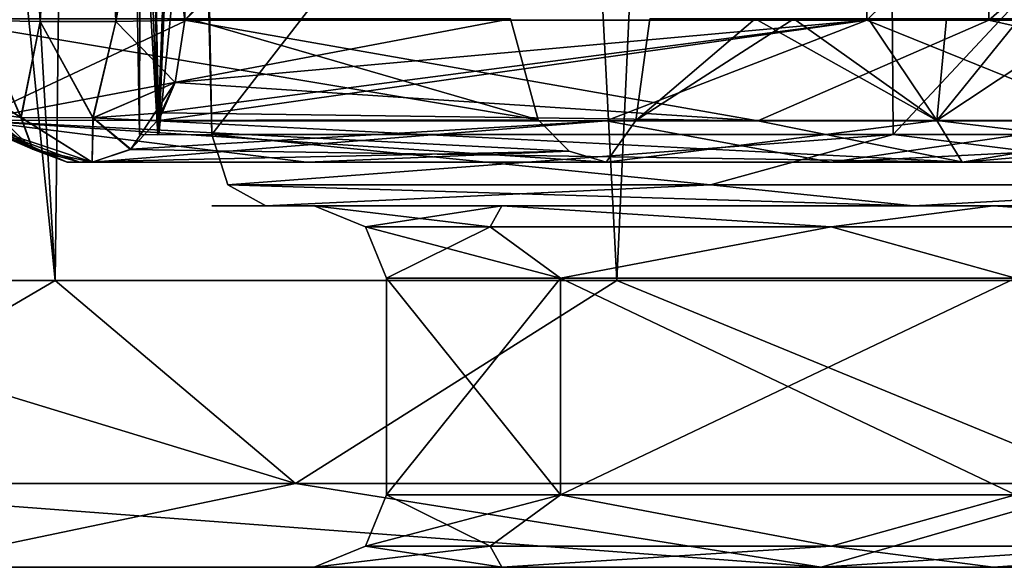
# Model space of a CAD drawing. Header units: millimetres. Extents: x -52 to 52, y -69 to 25.
# Tile 2 of 109: x -27.09 to -20.27, y -69 to -65.21. Entities that reach past the tile are written whole.
import ezdxf

# ---------------------------------------------------------------- set-up
doc = ezdxf.new("R2010")
doc.units = ezdxf.units.MM
doc.header["$LTSCALE"] = 65.185185
for name, color, linetype in [('161', 7, 'CONTINUOUS'), ('163', 7, 'CONTINUOUS'), ('164', 7, 'CONTINUOUS'), ('167', 7, 'CONTINUOUS'), ('168', 7, 'CONTINUOUS'), ('170', 7, 'CONTINUOUS'), ('171', 7, 'CONTINUOUS'), ('174', 7, 'CONTINUOUS'), ('201', 7, 'CONTINUOUS'), ('206', 7, 'CONTINUOUS'), ('207', 7, 'CONTINUOUS'), ('240', 7, 'CONTINUOUS'), ('241', 7, 'CONTINUOUS'), ('287', 7, 'CONTINUOUS'), ('291', 7, 'CONTINUOUS'), ('313', 7, 'CONTINUOUS'), ('314', 7, 'CONTINUOUS'), ('315', 7, 'CONTINUOUS'), ('316', 7, 'CONTINUOUS'), ('317', 7, 'CONTINUOUS'), ('324', 7, 'CONTINUOUS'), ('325', 7, 'CONTINUOUS'), ('326', 7, 'CONTINUOUS'), ('327', 7, 'CONTINUOUS'), ('337', 7, 'CONTINUOUS'), ('340', 7, 'CONTINUOUS'), ('341', 7, 'CONTINUOUS'), ('342', 7, 'CONTINUOUS'), ('375', 7, 'CONTINUOUS'), ('376', 7, 'CONTINUOUS'), ('377', 7, 'CONTINUOUS'), ('378', 7, 'CONTINUOUS')]:
    doc.layers.add(name, color=color, linetype=linetype)

msp = doc.modelspace()

# ---------------------------------------------------------------- linework, layer by layer
at = {"layer": '161', "color": 253, "linetype": 'Continuous', "true_color": 0x999999}
for points in [[(-28.1723, -69, 11.3089), (-28.1641, -69, 10.4802), (-10, -69, 21.5), (-28.1723, -69, 11.3089)], [(-27.9496, -69, 12.1173), (-28.1723, -69, 11.3089), (-10, -69, 21.5), (-27.9496, -69, 12.1173)], [(-28.1641, -69, -10.4802), (-28.171, -69, -11.3187), (-16.1486, -69, -6.4672), (-28.1641, -69, -10.4802)], [(-28.171, -69, -11.3187), (-27.9496, -69, -12.1173), (-16.1486, -69, -6.4672), (-28.171, -69, -11.3187)], [(-27.3846, -69), (-28.1641, -69, -10.4802), (-25.05, -69), (-27.3846, -69)], [(-25.05, -69), (-28.1641, -69, -10.4802), (-23.7514, -69, -3.9968), (-25.05, -69)], [(-23.7514, -69, -3.9968), (-28.1641, -69, -10.4802), (-20.3514, -69, -6.4672), (-23.7514, -69, -3.9968)], [(-20.3514, -69, -6.4672), (-28.1641, -69, -10.4802), (-16.1486, -69, -6.4672), (-20.3514, -69, -6.4672)], [(-28.1641, -69, 10.4802), (-27.3846, -69), (-23.7514, -69, 3.9968), (-28.1641, -69, 10.4802)], [(-10, -69, 21.5), (-28.1641, -69, 10.4802), (-20.3514, -69, 6.4672), (-10, -69, 21.5)], [(-20.3514, -69, 6.4672), (-28.1641, -69, 10.4802), (-23.7514, -69, 3.9968), (-20.3514, -69, 6.4672)], [(-21.5407, -69, 21.5407), (-27.9496, -69, 12.1173), (-10, -69, 21.5), (-21.5407, -69, 21.5407)], [(-27.9496, -69, -12.1173), (-21.5407, -69, -21.5408), (-10, -69, -21.5), (-27.9496, -69, -12.1173)], [(-27.9496, -69, -12.1173), (-10, -69, -21.5), (-16.1486, -69, -6.4672), (-27.9496, -69, -12.1173)], [(-27.3846, -69), (-25.05, -69), (-23.7514, -69, 3.9968), (-27.3846, -69)], [(-12.1173, -69, 27.9496), (-21.5407, -69, 21.5407), (0, -69, 27.3846), (-12.1173, -69, 27.9496)], [(0, -69, 27.3846), (-21.5407, -69, 21.5407), (-8, -69, 23.5), (0, -69, 27.3846)], [(-8, -69, 23.5), (-21.5407, -69, 21.5407), (-9.4142, -69, 22.9142), (-8, -69, 23.5)], [(-9.4142, -69, 22.9142), (-21.5407, -69, 21.5407), (-10, -69, 21.5), (-9.4142, -69, 22.9142)], [(-21.5407, -69, -21.5408), (-12.1173, -69, -27.9496), (-9.4142, -69, -22.9142), (-21.5407, -69, -21.5408)], [(-10, -69, -21.5), (-21.5407, -69, -21.5408), (-9.4142, -69, -22.9142), (-10, -69, -21.5)], [(-16.1486, -69, 6.4672), (-10, -69, 21.5), (-20.3514, -69, 6.4672), (-16.1486, -69, 6.4672)]]:
    msp.add_3dface(points, dxfattribs=at)
at = {"layer": '163', "color": 253, "linetype": 'Continuous', "true_color": 0x999999}
for points in [[(-20.3514, -66.5, -6.4672), (-25.7587, -66.5, -5.2949), (-23.7514, -66.5, -3.9968), (-20.3514, -66.5, -6.4672)], [(-23.7514, -66.5, -3.9968), (-25.7587, -66.5, -5.2949), (-25.05, -66.5), (-23.7514, -66.5, -3.9968)], [(-25.665, -66.5, -5.8165), (-25.7587, -66.5, -5.2949), (-20.3514, -66.5, -6.4672), (-25.665, -66.5, -5.8165)], [(-25.05, -66.5), (-25.7587, -66.5, 5.2949), (-23.7514, -66.5, 3.9968), (-25.05, -66.5)], [(-25.7587, -66.5, -5.2949), (-25.7587, -66.5, 5.2949), (-25.05, -66.5), (-25.7587, -66.5, -5.2949)], [(-25.7587, -66.5, 5.2949), (-25.6587, -66.5, 5.8332), (-23.7514, -66.5, 3.9968), (-25.7587, -66.5, 5.2949)], [(-25.3841, -66.5, -6.2864), (-25.665, -66.5, -5.8165), (-20.3514, -66.5, -6.4672), (-25.3841, -66.5, -6.2864)], [(-25.6587, -66.5, 5.8332), (-25.3841, -66.5, 6.2864), (-23.7514, -66.5, 3.9968), (-25.6587, -66.5, 5.8332)], [(-20.9037, -66.5, -9.1308), (-25.3841, -66.5, -6.2864), (-15.5963, -66.5, -9.1308), (-20.9037, -66.5, -9.1308)], [(-23.7514, -66.5, 3.9968), (-25.3841, -66.5, 6.2864), (-20.3514, -66.5, 6.4672), (-23.7514, -66.5, 3.9968)], [(-15.5963, -66.5, -9.1308), (-25.3841, -66.5, -6.2864), (-20.3514, -66.5, -6.4672), (-15.5963, -66.5, -9.1308)], [(-25.3841, -66.5, 6.2864), (-20.9037, -66.5, 9.1308), (-20.3514, -66.5, 6.4672), (-25.3841, -66.5, 6.2864)], [(-15.5963, -66.5, 9.1308), (-11.1159, -66.5, 6.2864), (-20.9037, -66.5, 9.1308), (-15.5963, -66.5, 9.1308)], [(-20.9037, -66.5, 9.1308), (-11.1159, -66.5, 6.2864), (-16.1486, -66.5, 6.4672), (-20.9037, -66.5, 9.1308)], [(-20.3514, -66.5, 6.4672), (-20.9037, -66.5, 9.1308), (-16.1486, -66.5, 6.4672), (-20.3514, -66.5, 6.4672)], [(-16.1486, -66.5, -6.4672), (-15.5963, -66.5, -9.1308), (-20.3514, -66.5, -6.4672), (-16.1486, -66.5, -6.4672)]]:
    msp.add_3dface(points, dxfattribs=at)
at = {"layer": '164', "color": 253, "linetype": 'Continuous', "true_color": 0x999999}
for points in [[(-30.34, -6.4913, 12.9582), (-30.0778, -35.0674, 12.9369), (-26.8435, -67.0175, 18.2561), (-30.34, -6.4913, 12.9582)], [(-26.1003, -6.4913, 20.1792), (-30.34, -6.4913, 12.9582), (-26.8435, -67.0175, 18.2561), (-26.1003, -6.4913, 20.1792)], [(-30.047, -38.4262, -12.9344), (-26.1003, -6.4913, -20.1792), (-29.7845, -67.0175, -12.9128), (-30.047, -38.4262, -12.9344)], [(-29.7845, -67.0175, -12.9128), (-26.1003, -6.4913, -20.1792), (-26.8435, -67.0175, -18.2561), (-29.7845, -67.0175, -12.9128)], [(-22.9549, -67.0175, 22.9549), (-26.1003, -6.4913, 20.1792), (-26.8435, -67.0175, 18.2561), (-22.9549, -67.0175, 22.9549)], [(-26.8435, -67.0175, -18.2561), (-26.1003, -6.4913, -20.1792), (-22.9549, -67.0175, -22.9549), (-26.8435, -67.0175, -18.2561)], [(-20.1792, -6.4913, 26.1003), (-26.1003, -6.4913, 20.1792), (-22.9549, -67.0175, 22.9549), (-20.1792, -6.4913, 26.1003)], [(-26.1003, -6.4913, -20.1792), (-20.1792, -6.4913, -26.1003), (-22.9549, -67.0175, -22.9549), (-26.1003, -6.4913, -20.1792)], [(-18.2561, -67.0175, 26.8435), (-20.1792, -6.4913, 26.1003), (-22.9549, -67.0175, 22.9549), (-18.2561, -67.0175, 26.8435)], [(-22.9549, -67.0175, -22.9549), (-20.1792, -6.4913, -26.1003), (-18.2561, -67.0175, -26.8435), (-22.9549, -67.0175, -22.9549)], [(-29.7845, -67.0175, 12.9128), (-26.8435, -67.0175, 18.2561), (-30.0778, -35.0674, 12.9369), (-29.7845, -67.0175, 12.9128)]]:
    msp.add_3dface(points, dxfattribs=at)
at = {"layer": '167', "color": 253, "linetype": 'Continuous', "true_color": 0x999999}
for points in [[(-23.3468, -67, 3.703), (-24.55, -68.5), (-24.55, -67), (-23.3468, -67, 3.703)], [(-23.3468, -68.5, 3.703), (-24.55, -68.5), (-23.3468, -67, 3.703), (-23.3468, -68.5, 3.703)], [(-20.1968, -67, 5.9917), (-23.3468, -68.5, 3.703), (-23.3468, -67, 3.703), (-20.1968, -67, 5.9917)], [(-20.1968, -68.5, 5.9917), (-23.3468, -68.5, 3.703), (-20.1968, -67, 5.9917), (-20.1968, -68.5, 5.9917)]]:
    msp.add_3dface(points, dxfattribs=at)
at = {"layer": '168', "color": 253, "linetype": 'Continuous', "true_color": 0x999999}
for points in [[(-24.55, -67), (-24.55, -68.5), (-23.3468, -68.5, -3.703), (-24.55, -67)], [(-24.55, -67), (-23.3468, -68.5, -3.703), (-23.3468, -67, -3.703), (-24.55, -67)], [(-23.3468, -67, -3.703), (-20.1968, -68.5, -5.9917), (-20.1968, -67, -5.9917), (-23.3468, -67, -3.703)], [(-23.3468, -68.5, -3.703), (-20.1968, -68.5, -5.9917), (-23.3468, -67, -3.703), (-23.3468, -68.5, -3.703)]]:
    msp.add_3dface(points, dxfattribs=at)
at = {"layer": '170', "color": 253, "linetype": 'Continuous', "true_color": 0x999999}
for points in [[(-25.8173, -62.8735, 6.6337), (-21.0883, -59.9913, 9.7072), (-25.7592, -66.0087, 6.6169), (-25.8173, -62.8735, 6.6337)], [(-25.7592, -66.0087, 6.6169), (-21.0883, -59.9913, 9.7072), (-21.0431, -66.0087, 9.6109), (-25.7592, -66.0087, 6.6169)], [(-21.0883, -59.9913, 9.7072), (-15.4117, -59.9913, 9.7072), (-21.0431, -66.0087, 9.6109), (-21.0883, -59.9913, 9.7072)], [(-21.0431, -66.0087, 9.6109), (-15.4117, -59.9913, 9.7072), (-15.4569, -66.0087, 9.6109), (-21.0431, -66.0087, 9.6109)]]:
    msp.add_3dface(points, dxfattribs=at)
at = {"layer": '171', "color": 253, "linetype": 'Continuous', "true_color": 0x999999}
for points in [[(-25.7592, -66.0087, -6.6169), (-21.0883, -59.9913, -9.7072), (-25.8173, -62.8765, -6.6337), (-25.7592, -66.0087, -6.6169)], [(-21.0883, -59.9913, -9.7072), (-25.7592, -66.0087, -6.6169), (-21.0431, -66.0087, -9.6109), (-21.0883, -59.9913, -9.7072)], [(-15.4569, -66.0087, -9.6109), (-21.0883, -59.9913, -9.7072), (-21.0431, -66.0087, -9.6109), (-15.4569, -66.0087, -9.6109)], [(-15.4117, -59.9913, -9.7072), (-21.0883, -59.9913, -9.7072), (-15.4569, -66.0087, -9.6109), (-15.4117, -59.9913, -9.7072)]]:
    msp.add_3dface(points, dxfattribs=at)
at = {"layer": '174', "color": 253, "linetype": 'Continuous', "true_color": 0x999999}
for points in [[(-25.9554, -62.5049, 9.1082), (-25.945, -65.2175, 9.1788), (-20.4491, -59.9913, 11.6812), (-25.9554, -62.5049, 9.1082)], [(-25.945, -65.2175, -9.1788), (-25.955, -62.5916, -9.1104), (-21.2246, -59.9913, -11.5082), (-25.945, -65.2175, -9.1788)], [(-21.2254, -65.2175, -11.6022), (-25.945, -65.2175, -9.1788), (-21.2246, -59.9913, -11.5082), (-21.2254, -65.2175, -11.6022)], [(-25.945, -65.2175, 9.1788), (-20.3817, -65.2175, 11.7864), (-20.4491, -59.9913, 11.6812), (-25.945, -65.2175, 9.1788)], [(-15.922, -65.2175, -11.7492), (-21.2254, -65.2175, -11.6022), (-15.8832, -59.9913, -11.6484), (-15.922, -65.2175, -11.7492)], [(-15.8832, -59.9913, -11.6484), (-21.2254, -65.2175, -11.6022), (-21.2246, -59.9913, -11.5082), (-15.8832, -59.9913, -11.6484)], [(-20.4491, -59.9913, 11.6812), (-20.3817, -65.2175, 11.7864), (-14.3513, -59.9913, 11.2288), (-20.4491, -59.9913, 11.6812)], [(-20.3817, -65.2175, 11.7864), (-14.2574, -65.2175, 11.2926), (-14.3513, -59.9913, 11.2288), (-20.3817, -65.2175, 11.7864)]]:
    msp.add_3dface(points, dxfattribs=at)
at = {"layer": '201', "color": 253, "linetype": 'Continuous', "true_color": 0x999999}
for points in [[(-26.3125, -62.9183, -5.3152), (-26.369, -59.6837, 0.1116), (-26.2586, -66.0087, -5.2949), (-26.3125, -62.9183, -5.3152)], [(-26.369, -59.6837, 0.1116), (-26.2586, -66.0087, 5.2949), (-26.2586, -66.0087, -5.2949), (-26.369, -59.6837, 0.1116)], [(-26.2586, -66.0087, 5.2949), (-26.369, -59.6837, 0.1116), (-26.3125, -62.9183, 5.3152), (-26.2586, -66.0087, 5.2949)]]:
    msp.add_3dface(points, dxfattribs=at)
at = {"layer": '206', "color": 253, "linetype": 'Continuous', "true_color": 0x999999}
for points in [[(-26.3667, -59.8133, -5.3355), (-26.3125, -62.9183, -5.3152), (-26.1337, -66.0093, -5.9903), (-26.3667, -59.8133, -5.3355)], [(-26.2409, -59.9109, -6.0284), (-26.3667, -59.8133, -5.3355), (-26.1337, -66.0093, -5.9903), (-26.2409, -59.9109, -6.0284)], [(-25.906, -59.9912, -6.6075), (-26.2409, -59.9109, -6.0284), (-26.1337, -66.0093, -5.9903), (-25.906, -59.9912, -6.6075)], [(-25.7592, -66.0087, -6.6169), (-25.906, -59.9912, -6.6075), (-26.1337, -66.0093, -5.9903), (-25.7592, -66.0087, -6.6169)], [(-25.906, -59.9912, -6.6075), (-25.7592, -66.0087, -6.6169), (-25.8885, -59.9912, -6.6284), (-25.906, -59.9912, -6.6075)], [(-25.7592, -66.0087, -6.6169), (-25.8173, -62.8765, -6.6337), (-25.8885, -59.9912, -6.6284), (-25.7592, -66.0087, -6.6169)], [(-26.3125, -62.9183, -5.3152), (-26.2586, -66.0087, -5.2949), (-26.1337, -66.0093, -5.9903), (-26.3125, -62.9183, -5.3152)]]:
    msp.add_3dface(points, dxfattribs=at)
at = {"layer": '207', "color": 253, "linetype": 'Continuous', "true_color": 0x999999}
for points in [[(-26.2586, -66.0087, 5.2949), (-26.3125, -62.9183, 5.3152), (-26.245, -59.9088, 6.0174), (-26.2586, -66.0087, 5.2949)], [(-26.2586, -66.0087, 5.2949), (-26.245, -59.9088, 6.0174), (-26.1253, -66.0093, 6.0126), (-26.2586, -66.0087, 5.2949)], [(-26.245, -59.9088, 6.0174), (-25.906, -59.9912, 6.6075), (-26.1253, -66.0093, 6.0126), (-26.245, -59.9088, 6.0174)], [(-25.8885, -59.9912, 6.6284), (-25.8707, -59.9913, 6.6491), (-26.1253, -66.0093, 6.0126), (-25.8885, -59.9912, 6.6284)], [(-25.906, -59.9912, 6.6075), (-25.8885, -59.9912, 6.6284), (-26.1253, -66.0093, 6.0126), (-25.906, -59.9912, 6.6075)], [(-25.8707, -59.9913, 6.6491), (-25.8173, -62.8735, 6.6337), (-26.1253, -66.0093, 6.0126), (-25.8707, -59.9913, 6.6491)], [(-25.8173, -62.8735, 6.6337), (-25.7592, -66.0087, 6.6169), (-26.1253, -66.0093, 6.0126), (-25.8173, -62.8735, 6.6337)]]:
    msp.add_3dface(points, dxfattribs=at)
at = {"layer": '240', "color": 253, "linetype": 'Continuous', "true_color": 0x999999}
for points in [[(-27.3708, -65.2207, 9.3238), (-26.9467, -65.227, 9.0121), (-27.2745, -59.9976, 9.0528), (-27.3708, -65.2207, 9.3238)], [(-27.2745, -59.9976, 9.0528), (-26.9467, -65.227, 9.0121), (-26.6212, -60.0011, 8.8035), (-27.2745, -59.9976, 9.0528)], [(-26.9467, -65.227, 9.0121), (-26.4231, -65.2258, 8.9589), (-26.6212, -60.0011, 8.8035), (-26.9467, -65.227, 9.0121)], [(-26.4231, -65.2258, 8.9589), (-25.945, -65.2175, 9.1788), (-26.6212, -60.0011, 8.8035), (-26.4231, -65.2258, 8.9589)], [(-25.945, -65.2175, 9.1788), (-25.9554, -62.5049, 9.1082), (-26.6212, -60.0011, 8.8035), (-25.945, -65.2175, 9.1788)]]:
    msp.add_3dface(points, dxfattribs=at)
at = {"layer": '241', "color": 253, "linetype": 'Continuous', "true_color": 0x999999}
for points in [[(-27.3708, -65.2207, -9.3238), (-27.2745, -59.9976, -9.0528), (-26.9467, -65.227, -9.0121), (-27.3708, -65.2207, -9.3238)], [(-27.2745, -59.9976, -9.0528), (-26.6212, -60.0011, -8.8035), (-26.9467, -65.227, -9.0121), (-27.2745, -59.9976, -9.0528)], [(-26.9467, -65.227, -9.0121), (-26.6212, -60.0011, -8.8035), (-26.4231, -65.2258, -8.9589), (-26.9467, -65.227, -9.0121)], [(-26.6212, -60.0011, -8.8035), (-25.9649, -59.9913, -9.0425), (-26.4231, -65.2258, -8.9589), (-26.6212, -60.0011, -8.8035)], [(-25.9649, -59.9913, -9.0425), (-25.955, -62.5916, -9.1104), (-26.4231, -65.2258, -8.9589), (-25.9649, -59.9913, -9.0425)], [(-25.955, -62.5916, -9.1104), (-25.945, -65.2175, -9.1788), (-26.4231, -65.2258, -8.9589), (-25.955, -62.5916, -9.1104)]]:
    msp.add_3dface(points, dxfattribs=at)
at = {"layer": '287', "color": 253, "linetype": 'Continuous', "true_color": 0x999999}
for points in [[(-26.8435, -67.0175, 18.2561), (-29.7845, -67.0175, 12.9128), (-25.1788, -68.4204, 19.5398), (-26.8435, -67.0175, 18.2561)], [(-25.1788, -68.4204, 19.5398), (-29.7845, -67.0175, 12.9128), (-29.2414, -68.4204, 12.6773), (-25.1788, -68.4204, 19.5398)], [(-22.9549, -67.0175, 22.9549), (-26.8435, -67.0175, 18.2561), (-25.1788, -68.4204, 19.5398), (-22.9549, -67.0175, 22.9549)], [(-19.5398, -68.4204, 25.1788), (-22.9549, -67.0175, 22.9549), (-25.1788, -68.4204, 19.5398), (-19.5398, -68.4204, 25.1788)], [(-18.2561, -67.0175, 26.8435), (-22.9549, -67.0175, 22.9549), (-19.5398, -68.4204, 25.1788), (-18.2561, -67.0175, 26.8435)], [(-21.5407, -69, 21.5407), (-25.1788, -68.4204, 19.5398), (-29.2414, -68.4204, 12.6773), (-21.5407, -69, 21.5407)], [(-27.9496, -69, 12.1173), (-21.5407, -69, 21.5407), (-29.2414, -68.4204, 12.6773), (-27.9496, -69, 12.1173)], [(-21.5407, -69, 21.5407), (-19.5398, -68.4204, 25.1788), (-25.1788, -68.4204, 19.5398), (-21.5407, -69, 21.5407)], [(-21.5407, -69, 21.5407), (-12.1173, -69, 27.9496), (-19.5398, -68.4204, 25.1788), (-21.5407, -69, 21.5407)]]:
    msp.add_3dface(points, dxfattribs=at)
at = {"layer": '291', "color": 253, "linetype": 'Continuous', "true_color": 0x999999}
for points in [[(-29.7845, -67.0175, -12.9128), (-26.8435, -67.0175, -18.2561), (-29.2414, -68.4204, -12.6773), (-29.7845, -67.0175, -12.9128)], [(-29.2414, -68.4204, -12.6773), (-26.8435, -67.0175, -18.2561), (-25.1788, -68.4204, -19.5398), (-29.2414, -68.4204, -12.6773)], [(-26.8435, -67.0175, -18.2561), (-22.9549, -67.0175, -22.9549), (-25.1788, -68.4204, -19.5398), (-26.8435, -67.0175, -18.2561)], [(-25.1788, -68.4204, -19.5398), (-22.9549, -67.0175, -22.9549), (-19.5398, -68.4204, -25.1788), (-25.1788, -68.4204, -19.5398)], [(-22.9549, -67.0175, -22.9549), (-18.2561, -67.0175, -26.8435), (-19.5398, -68.4204, -25.1788), (-22.9549, -67.0175, -22.9549)], [(-27.9496, -69, -12.1173), (-29.2414, -68.4204, -12.6773), (-25.1788, -68.4204, -19.5398), (-27.9496, -69, -12.1173)], [(-21.5407, -69, -21.5408), (-27.9496, -69, -12.1173), (-25.1788, -68.4204, -19.5398), (-21.5407, -69, -21.5408)], [(-21.5407, -69, -21.5408), (-25.1788, -68.4204, -19.5398), (-19.5398, -68.4204, -25.1788), (-21.5407, -69, -21.5408)], [(-12.1173, -69, -27.9496), (-21.5407, -69, -21.5408), (-12.6773, -68.4204, -29.2414), (-12.1173, -69, -27.9496)], [(-21.5407, -69, -21.5408), (-19.5398, -68.4204, -25.1788), (-12.6773, -68.4204, -29.2414), (-21.5407, -69, -21.5408)]]:
    msp.add_3dface(points, dxfattribs=at)
at = {"layer": '313', "color": 253, "linetype": 'Continuous', "true_color": 0x999999}
for points in [[(-26.7604, -66.2, 11.1201), (-25.103, -66.2, 14.4781), (-20.5598, -66.2, 12.7703), (-26.7604, -66.2, 11.1201)], [(-26.6715, -66.2, 10.5329), (-26.7604, -66.2, 11.1201), (-20.5598, -66.2, 12.7703), (-26.6715, -66.2, 10.5329)], [(-26.6715, -66.2, -10.5329), (-21.4738, -66.2, -12.5707), (-26.7604, -66.2, -11.1201), (-26.6715, -66.2, -10.5329)], [(-26.7604, -66.2, -11.1201), (-21.4738, -66.2, -12.5707), (-25.0987, -66.2, -14.4855), (-26.7604, -66.2, -11.1201)], [(-26.5874, -66.2, 9.945), (-26.6715, -66.2, 10.5329), (-20.5598, -66.2, 12.7703), (-26.5874, -66.2, 9.945)], [(-26.5874, -66.2, -9.945), (-21.4738, -66.2, -12.5707), (-26.6715, -66.2, -10.5329), (-26.5874, -66.2, -9.945)], [(-25.103, -66.2, 14.4781), (-23.0301, -66.2, 17.5894), (-20.5662, -66.2, 17.2114), (-25.103, -66.2, 14.4781)], [(-20.5598, -66.2, 12.7703), (-25.103, -66.2, 14.4781), (26.7604, -66.2, 11.1201), (-20.5598, -66.2, 12.7703)], [(26.7604, -66.2, 11.1201), (-25.103, -66.2, 14.4781), (25.0992, -66.2, 14.4846), (26.7604, -66.2, 11.1201)], [(25.0992, -66.2, 14.4846), (-25.103, -66.2, 14.4781), (-20.5662, -66.2, 17.2114), (25.0992, -66.2, 14.4846)], [(-12.9985, -66.2, -14.7729), (-10.7469, -66.2, -15.02), (-25.0987, -66.2, -14.4855), (-12.9985, -66.2, -14.7729)], [(-25.0987, -66.2, -14.4855), (-10.7469, -66.2, -15.02), (20.5662, -66.2, -17.2114), (-25.0987, -66.2, -14.4855)], [(-14.6566, -66.2, -13.2302), (-12.9985, -66.2, -14.7729), (-25.0987, -66.2, -14.4855), (-14.6566, -66.2, -13.2302)], [(-21.4738, -66.2, -12.5707), (-14.6566, -66.2, -13.2302), (-25.0987, -66.2, -14.4855), (-21.4738, -66.2, -12.5707)], [(-20.5662, -66.2, -17.2114), (-25.0987, -66.2, -14.4855), (20.5662, -66.2, -17.2114), (-20.5662, -66.2, -17.2114)], [(-23.0301, -66.2, -17.5894), (-25.0987, -66.2, -14.4855), (-20.5662, -66.2, -17.2114), (-23.0301, -66.2, -17.5894)], [(-15.1103, -66.2, -12.8048), (-14.6566, -66.2, -13.2302), (-21.4738, -66.2, -12.5707), (-15.1103, -66.2, -12.8048)], [(-15.7277, -66.2, -12.73), (-15.1103, -66.2, -12.8048), (-21.4738, -66.2, -12.5707), (-15.7277, -66.2, -12.73)], [(-18.3468, -66.2, 18.3468), (20.5662, -66.2, 17.2114), (-20.5662, -66.2, 17.2114), (-18.3468, -66.2, 18.3468)], [(20.5662, -66.2, 17.2114), (25.0992, -66.2, 14.4846), (-20.5662, -66.2, 17.2114), (20.5662, -66.2, 17.2114)], [(18.3468, -66.2, -18.3468), (-20.5662, -66.2, -17.2114), (20.5662, -66.2, -17.2114), (18.3468, -66.2, -18.3468)], [(-18.3468, -66.2, -18.3468), (-20.5662, -66.2, -17.2114), (18.3468, -66.2, -18.3468), (-18.3468, -66.2, -18.3468)], [(-13.924, -66.2, 12.2352), (-20.5598, -66.2, 12.7703), (26.7604, -66.2, 11.1201), (-13.924, -66.2, 12.2352)]]:
    msp.add_3dface(points, dxfattribs=at)
at = {"layer": '314', "color": 253, "linetype": 'Continuous', "true_color": 0x999999}
for points in [[(-27.6838, -65.2087, 11.5038), (-25.9145, -65.2087, 15.0722), (-23.5001, -65.9062, 18.1398), (-27.6838, -65.2087, 11.5038)], [(-27.4105, -65.9102, 11.3903), (-27.6838, -65.2087, 11.5038), (-23.5001, -65.9062, 18.1398), (-27.4105, -65.9102, 11.3903)], [(-25.9145, -65.2087, 15.0722), (-23.6917, -65.2087, 18.3694), (-23.5001, -65.9062, 18.1398), (-25.9145, -65.2087, 15.0722)], [(-23.2861, -66.1233, 17.8871), (-27.4105, -65.9102, 11.3903), (-23.5001, -65.9062, 18.1398), (-23.2861, -66.1233, 17.8871)], [(-25.103, -66.2, 14.4781), (-26.7604, -66.2, 11.1201), (-27.4105, -65.9102, 11.3903), (-25.103, -66.2, 14.4781)], [(-23.0301, -66.2, 17.5894), (-27.4105, -65.9102, 11.3903), (-23.2861, -66.1233, 17.8871), (-23.0301, -66.2, 17.5894)], [(-23.0301, -66.2, 17.5894), (-25.103, -66.2, 14.4781), (-27.4105, -65.9102, 11.3903), (-23.0301, -66.2, 17.5894)]]:
    msp.add_3dface(points, dxfattribs=at)
at = {"layer": '315', "color": 253, "linetype": 'Continuous', "true_color": 0x999999}
for points in [[(-27.0008, -66.1088, 9.8876), (-27.3387, -65.8517, 9.8407), (-27.456, -65.9102, 11.0119), (-27.0008, -66.1088, 9.8876)], [(-26.7604, -66.2, 11.1201), (-27.0008, -66.1088, 9.8876), (-27.456, -65.9102, 11.0119), (-26.7604, -66.2, 11.1201)], [(-26.6715, -66.2, 10.5329), (-26.5874, -66.2, 9.945), (-27.0008, -66.1088, 9.8876), (-26.6715, -66.2, 10.5329)], [(-26.7604, -66.2, 11.1201), (-26.6715, -66.2, 10.5329), (-27.0008, -66.1088, 9.8876), (-26.7604, -66.2, 11.1201)]]:
    msp.add_3dface(points, dxfattribs=at)
at = {"layer": '316', "color": 253, "linetype": 'Continuous', "true_color": 0x999999}
for points in [[(-27.3708, -65.2207, 9.3238), (-27.4757, -65.6425, 9.8217), (-27.0799, -65.8896, 9.414), (-27.3708, -65.2207, 9.3238)], [(-26.9467, -65.227, 9.0121), (-27.3708, -65.2207, 9.3238), (-27.0799, -65.8896, 9.414), (-26.9467, -65.227, 9.0121)], [(-26.5822, -65.8918, 9.2229), (-26.9467, -65.227, 9.0121), (-27.0799, -65.8896, 9.414), (-26.5822, -65.8918, 9.2229)], [(-26.4231, -65.2258, 8.9589), (-26.9467, -65.227, 9.0121), (-26.5822, -65.8918, 9.2229), (-26.4231, -65.2258, 8.9589)], [(-26.0132, -65.6487, 9.2601), (-26.4231, -65.2258, 8.9589), (-26.5822, -65.8918, 9.2229), (-26.0132, -65.6487, 9.2601)], [(-25.945, -65.2175, 9.1788), (-26.4231, -65.2258, 8.9589), (-26.0132, -65.6487, 9.2601), (-25.945, -65.2175, 9.1788)], [(-27.4757, -65.6425, 9.8217), (-27.3387, -65.8517, 9.8407), (-27.0008, -66.1088, 9.8876), (-27.4757, -65.6425, 9.8217)], [(-27.4757, -65.6425, 9.8217), (-27.0008, -66.1088, 9.8876), (-27.0799, -65.8896, 9.414), (-27.4757, -65.6425, 9.8217)], [(-26.0132, -65.6487, 9.2601), (-26.5822, -65.8918, 9.2229), (-26.1036, -65.8579, 9.3678), (-26.0132, -65.6487, 9.2601)], [(-27.0008, -66.1088, 9.8876), (-26.5874, -66.2, 9.945), (-27.0799, -65.8896, 9.414), (-27.0008, -66.1088, 9.8876)], [(-26.5874, -66.2, 9.945), (-26.5822, -65.8918, 9.2229), (-27.0799, -65.8896, 9.414), (-26.5874, -66.2, 9.945)], [(-26.5822, -65.8918, 9.2229), (-26.5874, -66.2, 9.945), (-26.3217, -66.1105, 9.6281), (-26.5822, -65.8918, 9.2229)], [(-26.1036, -65.8579, 9.3678), (-26.5822, -65.8918, 9.2229), (-26.1371, -65.9132, 9.4078), (-26.1036, -65.8579, 9.3678)], [(-26.1371, -65.9132, 9.4078), (-26.5822, -65.8918, 9.2229), (-26.3217, -66.1105, 9.6281), (-26.1371, -65.9132, 9.4078)]]:
    msp.add_3dface(points, dxfattribs=at)
at = {"layer": '317', "color": 253, "linetype": 'Continuous', "true_color": 0x999999}
for points in [[(-25.945, -65.2175, 9.1788), (-26.0132, -65.6487, 9.2601), (-21.9789, -65.9133, 11.6965), (-25.945, -65.2175, 9.1788)], [(-20.3817, -65.2175, 11.7864), (-25.945, -65.2175, 9.1788), (-21.9789, -65.9133, 11.6965), (-20.3817, -65.2175, 11.7864)], [(-17.2633, -65.9133, 12.2368), (-20.3817, -65.2175, 11.7864), (-21.9789, -65.9133, 11.6965), (-17.2633, -65.9133, 12.2368)], [(-14.2574, -65.2175, 11.2926), (-20.3817, -65.2175, 11.7864), (-17.2633, -65.9133, 12.2368), (-14.2574, -65.2175, 11.2926)], [(-26.0132, -65.6487, 9.2601), (-26.1036, -65.8579, 9.3678), (-21.9789, -65.9133, 11.6965), (-26.0132, -65.6487, 9.2601)], [(-26.1036, -65.8579, 9.3678), (-26.1371, -65.9132, 9.4078), (-21.9789, -65.9133, 11.6965), (-26.1036, -65.8579, 9.3678)], [(-20.5598, -66.2, 12.7703), (-26.1371, -65.9132, 9.4078), (-26.3217, -66.1105, 9.6281), (-20.5598, -66.2, 12.7703)], [(-26.1371, -65.9132, 9.4078), (-20.5598, -66.2, 12.7703), (-21.9789, -65.9133, 11.6965), (-26.1371, -65.9132, 9.4078)], [(-20.5598, -66.2, 12.7703), (-17.2633, -65.9133, 12.2368), (-21.9789, -65.9133, 11.6965), (-20.5598, -66.2, 12.7703)], [(-20.5598, -66.2, 12.7703), (-13.924, -66.2, 12.2352), (-17.2633, -65.9133, 12.2368), (-20.5598, -66.2, 12.7703)], [(-26.5874, -66.2, 9.945), (-20.5598, -66.2, 12.7703), (-26.3217, -66.1105, 9.6281), (-26.5874, -66.2, 9.945)]]:
    msp.add_3dface(points, dxfattribs=at)
at = {"layer": '324', "color": 253, "linetype": 'Continuous', "true_color": 0x999999}
for points in [[(-26.1371, -65.9132, -9.4078), (-21.2254, -65.2175, -11.6022), (-23.0299, -65.9133, -11.3078), (-26.1371, -65.9132, -9.4078)], [(-26.1016, -65.8543, -9.3655), (-21.2254, -65.2175, -11.6022), (-26.1371, -65.9132, -9.4078), (-26.1016, -65.8543, -9.3655)], [(-26.0133, -65.6488, -9.2602), (-21.2254, -65.2175, -11.6022), (-26.1016, -65.8543, -9.3655), (-26.0133, -65.6488, -9.2602)], [(-25.945, -65.2175, -9.1788), (-21.2254, -65.2175, -11.6022), (-26.0133, -65.6488, -9.2602), (-25.945, -65.2175, -9.1788)], [(-23.0299, -65.9133, -11.3078), (-21.2254, -65.2175, -11.6022), (-19.502, -65.9133, -12.2125), (-23.0299, -65.9133, -11.3078)], [(-21.2254, -65.2175, -11.6022), (-15.922, -65.2175, -11.7492), (-19.502, -65.9133, -12.2125), (-21.2254, -65.2175, -11.6022)], [(-23.0299, -65.9133, -11.3078), (-26.5874, -66.2, -9.945), (-26.3203, -66.1095, -9.6264), (-23.0299, -65.9133, -11.3078)], [(-21.4738, -66.2, -12.5707), (-26.5874, -66.2, -9.945), (-23.0299, -65.9133, -11.3078), (-21.4738, -66.2, -12.5707)], [(-26.1371, -65.9132, -9.4078), (-23.0299, -65.9133, -11.3078), (-26.3203, -66.1095, -9.6264), (-26.1371, -65.9132, -9.4078)], [(-21.4738, -66.2, -12.5707), (-23.0299, -65.9133, -11.3078), (-19.502, -65.9133, -12.2125), (-21.4738, -66.2, -12.5707)], [(-15.8639, -65.9133, -12.0424), (-21.4738, -66.2, -12.5707), (-19.502, -65.9133, -12.2125), (-15.8639, -65.9133, -12.0424)], [(-15.7277, -66.2, -12.73), (-21.4738, -66.2, -12.5707), (-15.8639, -65.9133, -12.0424), (-15.7277, -66.2, -12.73)]]:
    msp.add_3dface(points, dxfattribs=at)
at = {"layer": '325', "color": 253, "linetype": 'Continuous', "true_color": 0x999999}
for points in [[(-27.4757, -65.6423, -9.8216), (-27.3708, -65.2207, -9.3238), (-27.0785, -65.8899, -9.4131), (-27.4757, -65.6423, -9.8216)], [(-27.3708, -65.2207, -9.3238), (-26.9467, -65.227, -9.0121), (-27.0785, -65.8899, -9.4131), (-27.3708, -65.2207, -9.3238)], [(-27.0785, -65.8899, -9.4131), (-26.9467, -65.227, -9.0121), (-26.5806, -65.8915, -9.2226), (-27.0785, -65.8899, -9.4131)], [(-26.9467, -65.227, -9.0121), (-26.4231, -65.2258, -8.9589), (-26.5806, -65.8915, -9.2226), (-26.9467, -65.227, -9.0121)], [(-26.4231, -65.2258, -8.9589), (-26.0133, -65.6488, -9.2602), (-26.5806, -65.8915, -9.2226), (-26.4231, -65.2258, -8.9589)], [(-26.4231, -65.2258, -8.9589), (-25.945, -65.2175, -9.1788), (-26.0133, -65.6488, -9.2602), (-26.4231, -65.2258, -8.9589)], [(-27.4757, -65.6423, -9.8216), (-27.0785, -65.8899, -9.4131), (-27.3357, -65.8551, -9.8411), (-27.4757, -65.6423, -9.8216)], [(-26.0133, -65.6488, -9.2602), (-26.3203, -66.1095, -9.6264), (-26.5806, -65.8915, -9.2226), (-26.0133, -65.6488, -9.2602)], [(-26.0133, -65.6488, -9.2602), (-26.1371, -65.9132, -9.4078), (-26.3203, -66.1095, -9.6264), (-26.0133, -65.6488, -9.2602)], [(-26.0133, -65.6488, -9.2602), (-26.1016, -65.8543, -9.3655), (-26.1371, -65.9132, -9.4078), (-26.0133, -65.6488, -9.2602)], [(-27.3357, -65.8551, -9.8411), (-27.0785, -65.8899, -9.4131), (-26.9986, -66.1097, -9.8879), (-27.3357, -65.8551, -9.8411)], [(-26.5874, -66.2, -9.945), (-27.0785, -65.8899, -9.4131), (-26.5806, -65.8915, -9.2226), (-26.5874, -66.2, -9.945)], [(-27.0785, -65.8899, -9.4131), (-26.5874, -66.2, -9.945), (-26.9986, -66.1097, -9.8879), (-27.0785, -65.8899, -9.4131)], [(-26.3203, -66.1095, -9.6264), (-26.5874, -66.2, -9.945), (-26.5806, -65.8915, -9.2226), (-26.3203, -66.1095, -9.6264)]]:
    msp.add_3dface(points, dxfattribs=at)
at = {"layer": '326', "color": 253, "linetype": 'Continuous', "true_color": 0x999999}
for points in [[(-27.3357, -65.8551, -9.8411), (-26.9986, -66.1097, -9.8879), (-27.456, -65.9102, -11.0119), (-27.3357, -65.8551, -9.8411)], [(-26.6715, -66.2, -10.5329), (-26.7604, -66.2, -11.1201), (-27.456, -65.9102, -11.0119), (-26.6715, -66.2, -10.5329)], [(-26.9986, -66.1097, -9.8879), (-26.5874, -66.2, -9.945), (-27.456, -65.9102, -11.0119), (-26.9986, -66.1097, -9.8879)], [(-26.5874, -66.2, -9.945), (-26.6715, -66.2, -10.5329), (-27.456, -65.9102, -11.0119), (-26.5874, -66.2, -9.945)]]:
    msp.add_3dface(points, dxfattribs=at)
at = {"layer": '327', "color": 253, "linetype": 'Continuous', "true_color": 0x999999}
for points in [[(-25.9101, -65.2087, -15.0797), (-27.6838, -65.2087, -11.5038), (-27.4105, -65.9102, -11.3903), (-25.9101, -65.2087, -15.0797)], [(-23.6917, -65.2087, -18.3694), (-25.9101, -65.2087, -15.0797), (-27.4105, -65.9102, -11.3903), (-23.6917, -65.2087, -18.3694)], [(-23.6917, -65.2087, -18.3694), (-27.4105, -65.9102, -11.3903), (-23.5002, -65.9062, -18.1399), (-23.6917, -65.2087, -18.3694)], [(-23.5002, -65.9062, -18.1399), (-27.4105, -65.9102, -11.3903), (-23.2862, -66.1232, -17.8871), (-23.5002, -65.9062, -18.1399)], [(-27.4105, -65.9102, -11.3903), (-26.7604, -66.2, -11.1201), (-23.2862, -66.1232, -17.8871), (-27.4105, -65.9102, -11.3903)], [(-26.7604, -66.2, -11.1201), (-25.0987, -66.2, -14.4855), (-23.2862, -66.1232, -17.8871), (-26.7604, -66.2, -11.1201)], [(-25.0987, -66.2, -14.4855), (-23.0301, -66.2, -17.5894), (-23.2862, -66.1232, -17.8871), (-25.0987, -66.2, -14.4855)]]:
    msp.add_3dface(points, dxfattribs=at)
at = {"layer": '337', "color": 253, "linetype": 'Continuous', "true_color": 0x999999}
for points in [[(-21.7314, -65.2087, 18.2037), (-20.7403, -65.9102, 17.897), (-22.8254, -65.9102, 18.2769), (-21.7314, -65.2087, 18.2037)], [(-22.7272, -65.2087, 18.5611), (-21.7314, -65.2087, 18.2037), (-22.8254, -65.9102, 18.2769), (-22.7272, -65.2087, 18.5611)], [(-21.7314, -65.2087, 18.2037), (-20.6734, -65.2087, 18.2075), (-20.7403, -65.9102, 17.897), (-21.7314, -65.2087, 18.2037)], [(-20.6734, -65.2087, 18.2075), (-19.6802, -65.2087, 18.5721), (-20.7403, -65.9102, 17.897), (-20.6734, -65.2087, 18.2075)], [(-19.6802, -65.2087, 18.5721), (-18.8446, -65.9102, 18.8446), (-20.7403, -65.9102, 17.897), (-19.6802, -65.2087, 18.5721)], [(-20.7403, -65.9102, 17.897), (-23.0301, -66.2, 17.5894), (-22.8254, -65.9102, 18.2769), (-20.7403, -65.9102, 17.897)], [(-20.5662, -66.2, 17.2114), (-23.0301, -66.2, 17.5894), (-20.7403, -65.9102, 17.897), (-20.5662, -66.2, 17.2114)], [(-18.8446, -65.9102, 18.8446), (-20.5662, -66.2, 17.2114), (-20.7403, -65.9102, 17.897), (-18.8446, -65.9102, 18.8446)], [(-18.3468, -66.2, 18.3468), (-20.5662, -66.2, 17.2114), (-18.8446, -65.9102, 18.8446), (-18.3468, -66.2, 18.3468)]]:
    msp.add_3dface(points, dxfattribs=at)
at = {"layer": '340', "color": 253, "linetype": 'Continuous', "true_color": 0x999999}
for points in [[(-21.9976, -65.2087, -18.2619), (-22.7272, -65.2087, -18.5611), (-22.8254, -65.9102, -18.2769), (-21.9976, -65.2087, -18.2619)], [(-21.9976, -65.2087, -18.2619), (-22.8254, -65.9102, -18.2769), (-20.7403, -65.9102, -17.897), (-21.9976, -65.2087, -18.2619)], [(-21.2132, -65.2087, -18.1594), (-21.9976, -65.2087, -18.2619), (-20.7403, -65.9102, -17.897), (-21.2132, -65.2087, -18.1594)], [(-20.1705, -65.2087, -18.3429), (-21.2132, -65.2087, -18.1594), (-20.7403, -65.9102, -17.897), (-20.1705, -65.2087, -18.3429)], [(-20.1705, -65.2087, -18.3429), (-20.7403, -65.9102, -17.897), (-18.8446, -65.9102, -18.8446), (-20.1705, -65.2087, -18.3429)], [(-23.0301, -66.2, -17.5894), (-20.5662, -66.2, -17.2114), (-20.7403, -65.9102, -17.897), (-23.0301, -66.2, -17.5894)], [(-22.8254, -65.9102, -18.2769), (-23.0301, -66.2, -17.5894), (-20.7403, -65.9102, -17.897), (-22.8254, -65.9102, -18.2769)], [(-20.5662, -66.2, -17.2114), (-18.3468, -66.2, -18.3468), (-20.7403, -65.9102, -17.897), (-20.5662, -66.2, -17.2114)], [(-20.7403, -65.9102, -17.897), (-18.3468, -66.2, -18.3468), (-18.8446, -65.9102, -18.8446), (-20.7403, -65.9102, -17.897)]]:
    msp.add_3dface(points, dxfattribs=at)
at = {"layer": '341', "color": 253, "linetype": 'Continuous', "true_color": 0x999999}
for points in [[(-25.7592, -66.0087, 6.6169), (-21.0431, -66.0087, 9.6109), (-25.6471, -66.3566, 6.5181), (-25.7592, -66.0087, 6.6169)], [(-21.0431, -66.0087, 9.6109), (-22.3083, -66.3566, 8.9851), (-25.6471, -66.3566, 6.5181), (-21.0431, -66.0087, 9.6109)], [(-21.0431, -66.0087, 9.6109), (-18.25, -66.3566, 9.8591), (-22.3083, -66.3566, 8.9851), (-21.0431, -66.0087, 9.6109)], [(-21.0431, -66.0087, 9.6109), (-15.4569, -66.0087, 9.6109), (-18.25, -66.3566, 9.8591), (-21.0431, -66.0087, 9.6109)], [(-22.3083, -66.3566, 8.9851), (-25.3841, -66.5, 6.2864), (-25.6471, -66.3566, 6.5181), (-22.3083, -66.3566, 8.9851)], [(-20.9037, -66.5, 9.1308), (-25.3841, -66.5, 6.2864), (-22.3083, -66.3566, 8.9851), (-20.9037, -66.5, 9.1308)], [(-18.25, -66.3566, 9.8591), (-20.9037, -66.5, 9.1308), (-22.3083, -66.3566, 8.9851), (-18.25, -66.3566, 9.8591)], [(-15.5963, -66.5, 9.1308), (-20.9037, -66.5, 9.1308), (-18.25, -66.3566, 9.8591), (-15.5963, -66.5, 9.1308)]]:
    msp.add_3dface(points, dxfattribs=at)
at = {"layer": '342', "color": 253, "linetype": 'Continuous', "true_color": 0x999999}
for points in [[(-21.0431, -66.0087, -9.6109), (-25.7592, -66.0087, -6.6169), (-22.3083, -66.3566, -8.9851), (-21.0431, -66.0087, -9.6109)], [(-25.7592, -66.0087, -6.6169), (-25.6471, -66.3566, -6.5181), (-22.3083, -66.3566, -8.9851), (-25.7592, -66.0087, -6.6169)], [(-21.0431, -66.0087, -9.6109), (-22.3083, -66.3566, -8.9851), (-18.25, -66.3566, -9.8591), (-21.0431, -66.0087, -9.6109)], [(-15.4569, -66.0087, -9.6109), (-21.0431, -66.0087, -9.6109), (-18.25, -66.3566, -9.8591), (-15.4569, -66.0087, -9.6109)], [(-25.3841, -66.5, -6.2864), (-20.9037, -66.5, -9.1308), (-25.6471, -66.3566, -6.5181), (-25.3841, -66.5, -6.2864)], [(-25.6471, -66.3566, -6.5181), (-20.9037, -66.5, -9.1308), (-22.3083, -66.3566, -8.9851), (-25.6471, -66.3566, -6.5181)], [(-22.3083, -66.3566, -8.9851), (-20.9037, -66.5, -9.1308), (-18.25, -66.3566, -9.8591), (-22.3083, -66.3566, -8.9851)], [(-20.9037, -66.5, -9.1308), (-15.5963, -66.5, -9.1308), (-18.25, -66.3566, -9.8591), (-20.9037, -66.5, -9.1308)]]:
    msp.add_3dface(points, dxfattribs=at)
at = {"layer": '375', "color": 253, "linetype": 'Continuous', "true_color": 0x999999}
for points in [[(-24.55, -68.5), (-24.6964, -68.8536), (-23.8328, -68.8536, -3.2232), (-24.55, -68.5)], [(-23.3468, -68.5, -3.703), (-24.55, -68.5), (-23.8328, -68.8536, -3.2232), (-23.3468, -68.5, -3.703)], [(-23.3468, -68.5, -3.703), (-23.8328, -68.8536, -3.2232), (-21.4732, -68.8536, -5.5828), (-23.3468, -68.5, -3.703)], [(-20.1968, -68.5, -5.9917), (-23.3468, -68.5, -3.703), (-21.4732, -68.8536, -5.5828), (-20.1968, -68.5, -5.9917)], [(-20.1968, -68.5, -5.9917), (-21.4732, -68.8536, -5.5828), (-18.25, -68.8536, -6.4464), (-20.1968, -68.5, -5.9917)], [(-25.05, -69), (-23.7514, -69, -3.9968), (-24.6964, -68.8536), (-25.05, -69)], [(-24.6964, -68.8536), (-23.7514, -69, -3.9968), (-23.8328, -68.8536, -3.2232), (-24.6964, -68.8536)], [(-23.8328, -68.8536, -3.2232), (-23.7514, -69, -3.9968), (-21.4732, -68.8536, -5.5828), (-23.8328, -68.8536, -3.2232)], [(-23.7514, -69, -3.9968), (-20.3514, -69, -6.4672), (-21.4732, -68.8536, -5.5828), (-23.7514, -69, -3.9968)], [(-21.4732, -68.8536, -5.5828), (-20.3514, -69, -6.4672), (-18.25, -68.8536, -6.4464), (-21.4732, -68.8536, -5.5828)], [(-20.3514, -69, -6.4672), (-16.1486, -69, -6.4672), (-18.25, -68.8536, -6.4464), (-20.3514, -69, -6.4672)]]:
    msp.add_3dface(points, dxfattribs=at)
at = {"layer": '376', "color": 253, "linetype": 'Continuous', "true_color": 0x999999}
for points in [[(-24.6964, -68.8536), (-23.3468, -68.5, 3.703), (-23.8328, -68.8536, 3.2232), (-24.6964, -68.8536)], [(-24.55, -68.5), (-23.3468, -68.5, 3.703), (-24.6964, -68.8536), (-24.55, -68.5)], [(-23.3468, -68.5, 3.703), (-21.4732, -68.8536, 5.5828), (-23.8328, -68.8536, 3.2232), (-23.3468, -68.5, 3.703)], [(-23.3468, -68.5, 3.703), (-20.1968, -68.5, 5.9917), (-21.4732, -68.8536, 5.5828), (-23.3468, -68.5, 3.703)], [(-20.1968, -68.5, 5.9917), (-18.25, -68.8536, 6.4464), (-21.4732, -68.8536, 5.5828), (-20.1968, -68.5, 5.9917)], [(-23.7514, -69, 3.9968), (-25.05, -69), (-23.8328, -68.8536, 3.2232), (-23.7514, -69, 3.9968)], [(-25.05, -69), (-24.6964, -68.8536), (-23.8328, -68.8536, 3.2232), (-25.05, -69)], [(-21.4732, -68.8536, 5.5828), (-23.7514, -69, 3.9968), (-23.8328, -68.8536, 3.2232), (-21.4732, -68.8536, 5.5828)], [(-20.3514, -69, 6.4672), (-23.7514, -69, 3.9968), (-21.4732, -68.8536, 5.5828), (-20.3514, -69, 6.4672)], [(-18.25, -68.8536, 6.4464), (-20.3514, -69, 6.4672), (-21.4732, -68.8536, 5.5828), (-18.25, -68.8536, 6.4464)], [(-16.1486, -69, 6.4672), (-20.3514, -69, 6.4672), (-18.25, -68.8536, 6.4464), (-16.1486, -69, 6.4672)]]:
    msp.add_3dface(points, dxfattribs=at)
at = {"layer": '377', "color": 253, "linetype": 'Continuous', "true_color": 0x999999}
for points in [[(-23.8328, -66.6464, -3.2232), (-25.05, -66.5), (-24.6964, -66.6464), (-23.8328, -66.6464, -3.2232)], [(-23.7514, -66.5, -3.9968), (-25.05, -66.5), (-23.8328, -66.6464, -3.2232), (-23.7514, -66.5, -3.9968)], [(-21.4732, -66.6464, -5.5828), (-23.7514, -66.5, -3.9968), (-23.8328, -66.6464, -3.2232), (-21.4732, -66.6464, -5.5828)], [(-20.3514, -66.5, -6.4672), (-23.7514, -66.5, -3.9968), (-21.4732, -66.6464, -5.5828), (-20.3514, -66.5, -6.4672)], [(-18.25, -66.6464, -6.4464), (-20.3514, -66.5, -6.4672), (-21.4732, -66.6464, -5.5828), (-18.25, -66.6464, -6.4464)], [(-16.1486, -66.5, -6.4672), (-20.3514, -66.5, -6.4672), (-18.25, -66.6464, -6.4464), (-16.1486, -66.5, -6.4672)], [(-24.55, -67), (-23.3468, -67, -3.703), (-24.6964, -66.6464), (-24.55, -67)], [(-23.3468, -67, -3.703), (-23.8328, -66.6464, -3.2232), (-24.6964, -66.6464), (-23.3468, -67, -3.703)], [(-23.3468, -67, -3.703), (-21.4732, -66.6464, -5.5828), (-23.8328, -66.6464, -3.2232), (-23.3468, -67, -3.703)], [(-23.3468, -67, -3.703), (-20.1968, -67, -5.9917), (-21.4732, -66.6464, -5.5828), (-23.3468, -67, -3.703)], [(-20.1968, -67, -5.9917), (-18.25, -66.6464, -6.4464), (-21.4732, -66.6464, -5.5828), (-20.1968, -67, -5.9917)]]:
    msp.add_3dface(points, dxfattribs=at)
at = {"layer": '378', "color": 253, "linetype": 'Continuous', "true_color": 0x999999}
for points in [[(-25.05, -66.5), (-23.7514, -66.5, 3.9968), (-24.6964, -66.6464), (-25.05, -66.5)], [(-24.6964, -66.6464), (-23.7514, -66.5, 3.9968), (-23.8328, -66.6464, 3.2232), (-24.6964, -66.6464)], [(-23.8328, -66.6464, 3.2232), (-23.7514, -66.5, 3.9968), (-21.4732, -66.6464, 5.5828), (-23.8328, -66.6464, 3.2232)], [(-23.7514, -66.5, 3.9968), (-20.3514, -66.5, 6.4672), (-21.4732, -66.6464, 5.5828), (-23.7514, -66.5, 3.9968)], [(-21.4732, -66.6464, 5.5828), (-20.3514, -66.5, 6.4672), (-18.25, -66.6464, 6.4464), (-21.4732, -66.6464, 5.5828)], [(-20.3514, -66.5, 6.4672), (-16.1486, -66.5, 6.4672), (-18.25, -66.6464, 6.4464), (-20.3514, -66.5, 6.4672)], [(-24.55, -67), (-24.6964, -66.6464), (-23.8328, -66.6464, 3.2232), (-24.55, -67)], [(-23.3468, -67, 3.703), (-24.55, -67), (-23.8328, -66.6464, 3.2232), (-23.3468, -67, 3.703)], [(-23.3468, -67, 3.703), (-23.8328, -66.6464, 3.2232), (-21.4732, -66.6464, 5.5828), (-23.3468, -67, 3.703)], [(-20.1968, -67, 5.9917), (-23.3468, -67, 3.703), (-21.4732, -66.6464, 5.5828), (-20.1968, -67, 5.9917)], [(-20.1968, -67, 5.9917), (-21.4732, -66.6464, 5.5828), (-18.25, -66.6464, 6.4464), (-20.1968, -67, 5.9917)]]:
    msp.add_3dface(points, dxfattribs=at)

doc.saveas('drawing.dxf')
